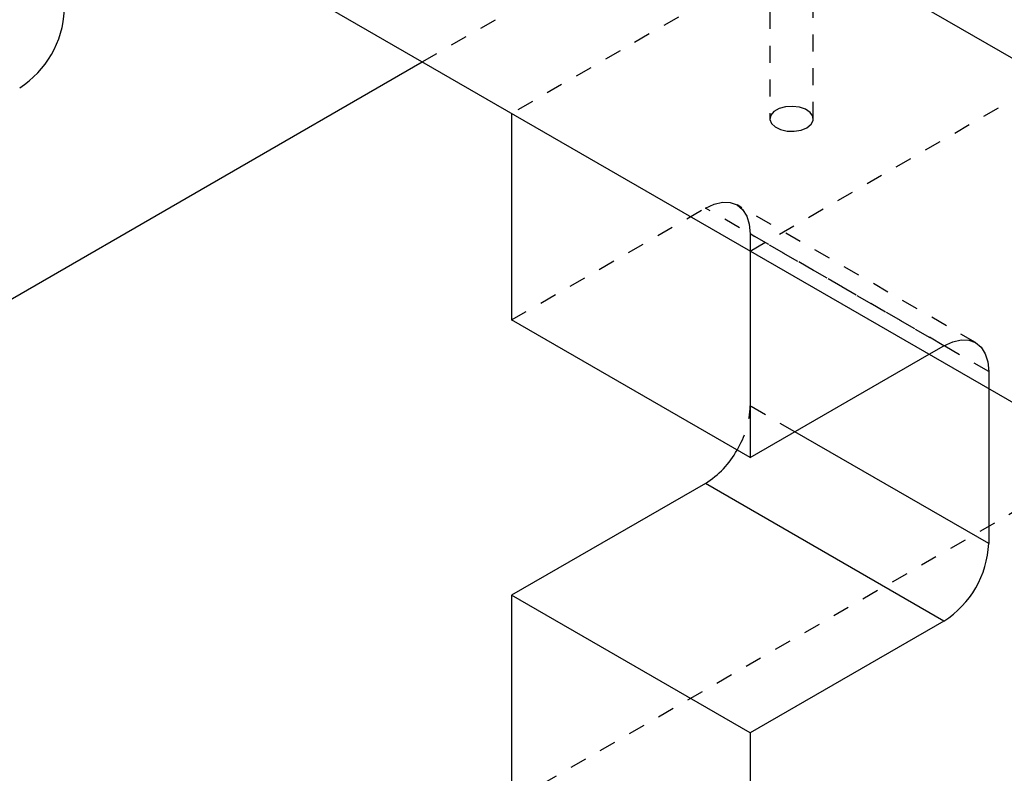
# Model space of a CAD drawing. Header units: inches. Extents: x 1907 to 2452, y -210 to -54.
# Tile 157 of 256: x 1981.26 to 1987.1, y -199.69 to -195.22. Entities that reach past the tile are written whole.
import ezdxf

# ---------------------------------------------------------------- set-up
doc = ezdxf.new("R2010")
doc.units = ezdxf.units.IN
doc.header["$LTSCALE"] = 0.5
doc.header["$MEASUREMENT"] = 0
doc.linetypes.add('HIDDEN', pattern=[0.225, 0.15, -0.075])
doc.layers.add('SID-M-H', color=4, linetype='HIDDEN')
doc.layers.add('SID-M-S', color=105, linetype='Continuous')

msp = doc.modelspace()

# ---------------------------------------------------------------- linework, layer by layer
at = {"layer": 'SID-M-H'}
for p, q in [((1983.64919, -195.46926), (1990.88368, -191.29288)), ((1990.88405, -191.90431), (1984.17894, -195.77508)), ((1997.26042, -192.30601), (1984.17894, -199.85779)), ((1985.59316, -196.59149), (1992.85453, -192.39959)), ((1985.71048, -194.17414), (1985.71048, -195.80722)), ((1985.96748, -195.80722), (1985.96748, -194.17414)), ((1985.80231, -195.73613), (1985.76431, -195.74685)), ((1985.84429, -195.73311), (1985.80231, -195.73613)), ((1985.88569, -195.73812), (1985.84429, -195.73311)), ((1985.92202, -195.75062), (1985.88569, -195.73812)), ((1985.71582, -195.78606), (1985.71058, -195.81029)), ((1985.7344, -195.76412), (1985.71582, -195.78606)), ((1985.76431, -195.74685), (1985.7344, -195.76412)), ((1985.94936, -195.76925), (1985.92202, -195.75062)), ((1985.96474, -195.792), (1985.94936, -195.76925)), ((1985.96649, -195.8164), (1985.96474, -195.792)), ((1985.71058, -195.81029), (1985.71927, -195.83419)), ((1985.71927, -195.83419), (1985.74092, -195.85517)), ((1985.74092, -195.85517), (1985.7732, -195.87095)), ((1985.92984, -195.85968), (1985.95442, -195.8398)), ((1985.95442, -195.8398), (1985.96649, -195.8164)), ((1985.7732, -195.87095), (1985.8126, -195.87983)), ((1985.8126, -195.87983), (1985.85487, -195.88084)), ((1985.85487, -195.88084), (1985.89541, -195.87387)), ((1985.89541, -195.87387), (1985.92984, -195.85968)), ((1985.32799, -196.33656), (1985.37972, -196.31258)), ((1985.37972, -196.31258), (1985.42947, -196.30129)), ((1985.42947, -196.30129), (1985.47531, -196.30312)), ((1985.47531, -196.30312), (1985.51549, -196.318)), ((1986.92969, -197.1344), (1985.51548, -196.318)), ((1985.51549, -196.318), (1985.54847, -196.34537)), ((1984.17894, -196.99989), (1985.32799, -196.33656)), ((1986.74221, -197.15297), (1985.32799, -196.33656)), ((1985.54847, -196.34537), (1985.57297, -196.38416)), ((1985.57297, -196.38416), (1985.58806, -196.43289)), ((1985.58806, -196.43289), (1985.59316, -196.48969)), ((1987.00737, -197.3061), (1985.59316, -196.48969)), ((1985.59316, -196.48969), (1985.59316, -196.59149)), ((1986.74221, -197.15297), (1986.79394, -197.12899)), ((1986.79394, -197.12899), (1986.84368, -197.1177)), ((1986.84368, -197.1177), (1986.88952, -197.11953)), ((1986.88952, -197.11953), (1986.92971, -197.13441)), ((1986.92971, -197.13441), (1986.96268, -197.16178)), ((1986.65399, -197.2039), (1986.74221, -197.15297)), ((1986.96268, -197.16178), (1986.98719, -197.20057)), ((1986.98719, -197.20057), (1987.00228, -197.2493)), ((1987.00228, -197.2493), (1987.00737, -197.3061)), ((1987.00737, -197.3061), (1987.00737, -197.4079)), ((1985.85814, -197.66333), (1985.59316, -197.51036))]:
    msp.add_line(p, q, dxfattribs=at)
msp.add_arc((1985.05248, -197.4919), 0.54099, 328.876767, 358.044243, dxfattribs=at)
at = {"layer": 'SID-M-S'}
for p, q in [((1978.69887, -190.57015), (2002.03339, -204.04088)), ((1978.69887, -192.6115), (2001.0599, -205.52025)), ((1980.11308, -197.51061), (1983.64919, -195.46926)), ((1984.17894, -195.77508), (1984.17894, -196.99989)), ((1985.59316, -196.59149), (1985.59316, -197.8163)), ((1985.59316, -197.8163), (1984.17894, -196.99989)), ((1985.59316, -197.8163), (1986.65399, -197.2039)), ((1987.00737, -197.4079), (1987.00737, -198.32677)), ((1987.00737, -198.32677), (1985.85814, -197.66333)), ((1985.32799, -197.96964), (1984.17894, -198.63297)), ((1986.74221, -198.78605), (1985.32799, -197.96964)), ((1985.59316, -199.44938), (1984.17894, -198.63297)), ((1984.17894, -198.63297), (1984.17894, -199.85779)), ((1986.74221, -198.78605), (1985.59316, -199.44938)), ((1985.59316, -199.44938), (1985.59316, -200.67419))]:
    msp.add_line(p, q, dxfattribs=at)
for centre, radius, start, end in [((1980.95159, -195.13699), 0.5763, 302.605478, 357.394522), ((1985.03704, -197.50623), 0.54718, 302.122633, 330.997665), ((1986.43167, -198.30057), 0.5763, 302.605478, 357.394522)]:
    msp.add_arc(centre, radius, start, end, dxfattribs=at)

doc.saveas('drawing.dxf')
